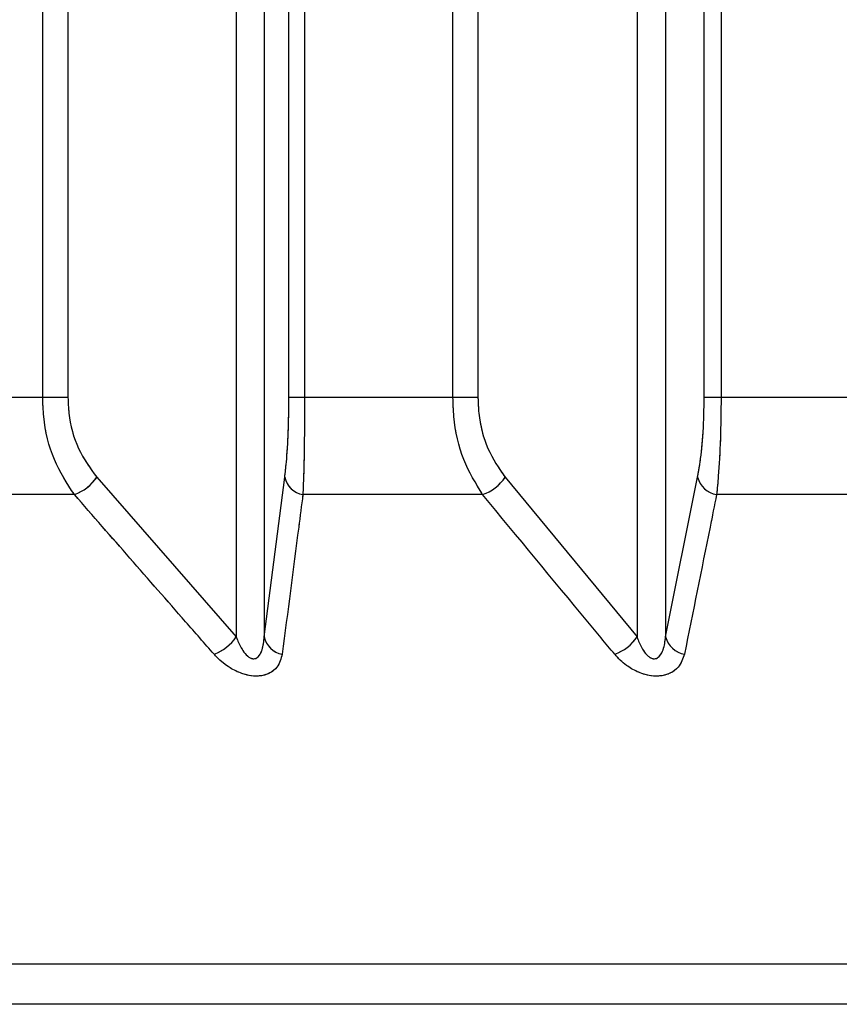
# Model space of a CAD drawing. Header units: inches. Extents: x 0.1 to 16.9, y 0.1 to 10.9.
# Tile 27 of 235: x 6.44585 to 6.44694, y 2.44266 to 2.44397. Entities that reach past the tile are written whole.
import ezdxf

# ---------------------------------------------------------------- set-up
doc = ezdxf.new("R2010")
doc.units = ezdxf.units.IN
doc.header["$MEASUREMENT"] = 0
doc.linetypes.add('PHANTOM', pattern=[0.49999999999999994, 0.25, -0.05, 0.05, -0.05, 0.05, -0.05])

msp = doc.modelspace()

# ---------------------------------------------------------------- linework, layer by layer
at = {"color": 7, "linetype": 'Continuous', "lineweight": 25}
for p, q in [((6.445877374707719, 2.443469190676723), (6.445877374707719, 2.447858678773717)), ((6.44591113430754, 2.447858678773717), (6.44591113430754, 2.443469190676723)), ((6.446206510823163, 2.443469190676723), (6.446206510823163, 2.447858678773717)), ((6.446227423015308, 2.447858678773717), (6.446227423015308, 2.443469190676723)), ((6.446425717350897, 2.443469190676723), (6.446425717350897, 2.447858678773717)), ((6.446459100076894, 2.447858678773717), (6.446459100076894, 2.443469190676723)), ((6.446761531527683, 2.443469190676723), (6.446761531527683, 2.447858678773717)), ((6.446784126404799, 2.447858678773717), (6.446784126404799, 2.443469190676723)), ((6.446136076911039, 2.447602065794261), (6.446136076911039, 2.443149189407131)), ((6.446173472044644, 2.447602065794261), (6.446173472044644, 2.443149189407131)), ((6.446671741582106, 2.447602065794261), (6.446671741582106, 2.443149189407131)), ((6.446710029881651, 2.447602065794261), (6.446710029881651, 2.443149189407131)), ((6.445877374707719, 2.443469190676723), (6.445684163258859, 2.443469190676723)), ((6.44591113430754, 2.443469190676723), (6.445877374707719, 2.443469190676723)), ((6.446227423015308, 2.443469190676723), (6.446206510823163, 2.443469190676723)), ((6.446425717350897, 2.443469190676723), (6.446227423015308, 2.443469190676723)), ((6.446459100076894, 2.443469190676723), (6.446425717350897, 2.443469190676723)), ((6.446784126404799, 2.443469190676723), (6.446761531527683, 2.443469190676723)), ((6.446986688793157, 2.443469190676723), (6.446784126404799, 2.443469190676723)), ((6.445949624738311, 2.443362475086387), (6.446136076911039, 2.443149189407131)), ((6.446173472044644, 2.443149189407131), (6.446200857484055, 2.443362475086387)), ((6.446495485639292, 2.443362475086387), (6.446671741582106, 2.443149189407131)), ((6.446710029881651, 2.443149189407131), (6.446752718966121, 2.443362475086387)), ((6.445919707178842, 2.443339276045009), (6.44568562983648, 2.443339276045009)), ((6.446465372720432, 2.443339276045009), (6.446225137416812, 2.443339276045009)), ((6.447023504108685, 2.443339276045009), (6.4467780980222, 2.443339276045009)), ((6.4580042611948, 2.44271199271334), (6.440993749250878, 2.44271199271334)), ((6.457874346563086, 2.442658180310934), (6.441123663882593, 2.442658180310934))]:
    msp.add_line(p, q, dxfattribs=at)
at = {"color": 7, "linetype": 'PHANTOM', "lineweight": 18}
for p, q in [((6.445877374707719, 2.443469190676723), (6.445877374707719, 2.447858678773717)), ((6.445877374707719, 2.443469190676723), (6.445877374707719, 2.447858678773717)), ((6.445877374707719, 2.443469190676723), (6.445877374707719, 2.447858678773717)), ((6.44591113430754, 2.447858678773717), (6.44591113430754, 2.443469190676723)), ((6.44591113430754, 2.447858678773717), (6.44591113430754, 2.443469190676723)), ((6.44591113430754, 2.447858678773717), (6.44591113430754, 2.443469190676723)), ((6.446206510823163, 2.443469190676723), (6.446206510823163, 2.447858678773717)), ((6.446206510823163, 2.443469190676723), (6.446206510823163, 2.447858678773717)), ((6.446206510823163, 2.443469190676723), (6.446206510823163, 2.447858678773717)), ((6.446227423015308, 2.447858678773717), (6.446227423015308, 2.443469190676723)), ((6.446227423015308, 2.447858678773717), (6.446227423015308, 2.443469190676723)), ((6.446227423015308, 2.447858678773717), (6.446227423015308, 2.443469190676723)), ((6.446425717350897, 2.443469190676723), (6.446425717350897, 2.447858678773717)), ((6.446425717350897, 2.443469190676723), (6.446425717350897, 2.447858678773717)), ((6.446425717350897, 2.443469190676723), (6.446425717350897, 2.447858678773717)), ((6.446459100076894, 2.447858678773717), (6.446459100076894, 2.443469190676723)), ((6.446459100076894, 2.447858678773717), (6.446459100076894, 2.443469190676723)), ((6.446459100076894, 2.447858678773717), (6.446459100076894, 2.443469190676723)), ((6.446761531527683, 2.443469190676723), (6.446761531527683, 2.447858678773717)), ((6.446761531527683, 2.443469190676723), (6.446761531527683, 2.447858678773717)), ((6.446761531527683, 2.443469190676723), (6.446761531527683, 2.447858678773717)), ((6.446784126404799, 2.447858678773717), (6.4467841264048, 2.443469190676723)), ((6.4467841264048, 2.447858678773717), (6.4467841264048, 2.443469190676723)), ((6.4467841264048, 2.447858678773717), (6.4467841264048, 2.443469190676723)), ((6.446136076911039, 2.447602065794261), (6.446136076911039, 2.443149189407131)), ((6.446136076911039, 2.447602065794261), (6.446136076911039, 2.443149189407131)), ((6.446136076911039, 2.447602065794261), (6.446136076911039, 2.443149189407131)), ((6.446173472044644, 2.447602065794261), (6.446173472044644, 2.443149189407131)), ((6.446173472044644, 2.447602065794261), (6.446173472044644, 2.443149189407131)), ((6.446173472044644, 2.447602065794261), (6.446173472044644, 2.443149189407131)), ((6.446671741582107, 2.447602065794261), (6.446671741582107, 2.443149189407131)), ((6.446671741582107, 2.447602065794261), (6.446671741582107, 2.443149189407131)), ((6.446671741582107, 2.447602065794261), (6.446671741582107, 2.443149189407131)), ((6.446710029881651, 2.447602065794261), (6.446710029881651, 2.443149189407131)), ((6.446710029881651, 2.447602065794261), (6.446710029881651, 2.443149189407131)), ((6.446710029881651, 2.447602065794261), (6.446710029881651, 2.443149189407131)), ((6.445877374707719, 2.443469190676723), (6.445684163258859, 2.443469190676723)), ((6.445877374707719, 2.443469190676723), (6.445684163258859, 2.443469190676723)), ((6.445877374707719, 2.443469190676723), (6.445684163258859, 2.443469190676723)), ((6.44591113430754, 2.443469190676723), (6.445877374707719, 2.443469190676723)), ((6.44591113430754, 2.443469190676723), (6.445877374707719, 2.443469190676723)), ((6.44591113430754, 2.443469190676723), (6.445877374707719, 2.443469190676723)), ((6.446227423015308, 2.443469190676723), (6.446206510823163, 2.443469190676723)), ((6.446227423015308, 2.443469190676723), (6.446206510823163, 2.443469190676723)), ((6.446227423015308, 2.443469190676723), (6.446206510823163, 2.443469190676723)), ((6.446425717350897, 2.443469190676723), (6.446227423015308, 2.443469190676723)), ((6.446425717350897, 2.443469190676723), (6.446227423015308, 2.443469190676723)), ((6.446425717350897, 2.443469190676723), (6.446227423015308, 2.443469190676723)), ((6.446459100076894, 2.443469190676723), (6.446425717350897, 2.443469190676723)), ((6.446459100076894, 2.443469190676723), (6.446425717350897, 2.443469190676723)), ((6.446459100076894, 2.443469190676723), (6.446425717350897, 2.443469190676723)), ((6.4467841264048, 2.443469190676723), (6.446761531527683, 2.443469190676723)), ((6.4467841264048, 2.443469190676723), (6.446761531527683, 2.443469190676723)), ((6.4467841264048, 2.443469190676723), (6.446761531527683, 2.443469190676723)), ((6.446986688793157, 2.443469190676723), (6.4467841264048, 2.443469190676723)), ((6.446986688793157, 2.443469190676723), (6.4467841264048, 2.443469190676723)), ((6.446986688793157, 2.443469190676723), (6.4467841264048, 2.443469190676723)), ((6.445949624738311, 2.443362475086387), (6.446136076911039, 2.443149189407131)), ((6.445949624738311, 2.443362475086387), (6.446136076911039, 2.443149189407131)), ((6.445949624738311, 2.443362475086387), (6.446136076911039, 2.443149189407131)), ((6.446173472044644, 2.443149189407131), (6.446200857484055, 2.443362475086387)), ((6.446173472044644, 2.443149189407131), (6.446200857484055, 2.443362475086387)), ((6.446173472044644, 2.443149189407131), (6.446200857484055, 2.443362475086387)), ((6.446495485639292, 2.443362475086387), (6.446671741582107, 2.443149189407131)), ((6.446495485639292, 2.443362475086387), (6.446671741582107, 2.443149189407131)), ((6.446495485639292, 2.443362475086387), (6.446671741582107, 2.443149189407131)), ((6.446710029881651, 2.443149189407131), (6.446752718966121, 2.443362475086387)), ((6.446710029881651, 2.443149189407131), (6.446752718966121, 2.443362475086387)), ((6.446710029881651, 2.443149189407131), (6.446752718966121, 2.443362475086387)), ((6.445919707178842, 2.443339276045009), (6.44568562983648, 2.443339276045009)), ((6.445919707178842, 2.443339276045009), (6.44568562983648, 2.443339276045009)), ((6.445919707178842, 2.443339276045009), (6.44568562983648, 2.443339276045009)), ((6.446465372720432, 2.443339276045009), (6.446225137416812, 2.443339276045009)), ((6.446465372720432, 2.443339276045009), (6.446225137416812, 2.443339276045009)), ((6.446465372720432, 2.443339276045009), (6.446225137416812, 2.443339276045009)), ((6.447023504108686, 2.443339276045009), (6.4467780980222, 2.443339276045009)), ((6.447023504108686, 2.443339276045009), (6.4467780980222, 2.443339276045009)), ((6.447023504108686, 2.443339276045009), (6.4467780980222, 2.443339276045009)), ((6.4580042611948, 2.44271199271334), (6.440993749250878, 2.44271199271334)), ((6.4580042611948, 2.44271199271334), (6.44099374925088, 2.44271199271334)), ((6.4580042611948, 2.44271199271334), (6.44099374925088, 2.44271199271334)), ((6.457874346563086, 2.442658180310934), (6.441123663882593, 2.442658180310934)), ((6.457874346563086, 2.442658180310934), (6.441123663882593, 2.442658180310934)), ((6.457874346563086, 2.442658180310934), (6.441123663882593, 2.442658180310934))]:
    msp.add_line(p, q, dxfattribs=at)
at = {"color": 7, "linetype": 'Continuous', "lineweight": 25}
for centre, radius, start, end in [((6.445898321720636, 2.443397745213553), 6.22573810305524e-05, 290.0903039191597, 325.4920059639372), ((6.446230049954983, 2.44336872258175), 2.985350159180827e-05, 192.0796800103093, 260.5286248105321), ((6.446446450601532, 2.443394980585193), 5.883062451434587e-05, 288.7619663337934, 326.4594622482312), ((6.44678363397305, 2.443370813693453), 3.201983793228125e-05, 195.0949865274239, 260.0440329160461), ((6.446084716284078, 2.443184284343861), 6.220585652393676e-05, 290.427597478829, 325.6550369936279), ((6.446202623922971, 2.443155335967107), 2.979282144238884e-05, 191.9062018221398, 260.0599805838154), ((6.446622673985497, 2.443181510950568), 5.87563716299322e-05, 289.1035300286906, 326.626519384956), ((6.446740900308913, 2.443157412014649), 3.1946745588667e-05, 194.9149433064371, 259.5974305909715)]:
    msp.add_arc(centre, radius, start, end, dxfattribs=at)
at = {"color": 7, "linetype": 'PHANTOM', "lineweight": 18}
for centre, radius, start, end in [((6.445898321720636, 2.443397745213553), 6.22573810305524e-05, 290.0903039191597, 325.4920059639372), ((6.445898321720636, 2.443397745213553), 6.22573810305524e-05, 290.0903039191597, 325.4920059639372), ((6.445898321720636, 2.443397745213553), 6.22573810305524e-05, 290.0903039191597, 325.4920059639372), ((6.446230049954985, 2.443368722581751), 2.985350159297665e-05, 192.0796800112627, 260.5286248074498), ((6.446230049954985, 2.443368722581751), 2.985350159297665e-05, 192.0796800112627, 260.5286248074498), ((6.446230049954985, 2.443368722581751), 2.985350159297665e-05, 192.0796800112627, 260.5286248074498), ((6.446446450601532, 2.443394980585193), 5.883062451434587e-05, 288.7619663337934, 326.4594622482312), ((6.446446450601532, 2.443394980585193), 5.883062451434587e-05, 288.7619663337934, 326.4594622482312), ((6.446446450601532, 2.443394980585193), 5.883062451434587e-05, 288.7619663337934, 326.4594622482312), ((6.44678363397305, 2.443370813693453), 3.201983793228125e-05, 195.0949865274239, 260.0440329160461), ((6.44678363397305, 2.443370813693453), 3.201983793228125e-05, 195.0949865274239, 260.0440329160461), ((6.44678363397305, 2.443370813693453), 3.201983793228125e-05, 195.0949865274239, 260.0440329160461), ((6.446084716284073, 2.443184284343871), 6.220585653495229e-05, 290.4275974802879, 325.6550369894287), ((6.446084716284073, 2.443184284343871), 6.220585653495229e-05, 290.4275974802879, 325.6550369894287), ((6.446084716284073, 2.443184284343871), 6.220585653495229e-05, 290.4275974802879, 325.6550369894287), ((6.446202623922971, 2.443155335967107), 2.979282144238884e-05, 191.9062018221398, 260.0599805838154), ((6.446202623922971, 2.443155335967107), 2.979282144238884e-05, 191.9062018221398, 260.0599805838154), ((6.446202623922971, 2.443155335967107), 2.979282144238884e-05, 191.9062018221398, 260.0599805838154), ((6.446622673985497, 2.443181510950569), 5.875637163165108e-05, 289.1035300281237, 326.6265193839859), ((6.446622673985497, 2.443181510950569), 5.875637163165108e-05, 289.1035300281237, 326.6265193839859), ((6.446622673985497, 2.443181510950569), 5.875637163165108e-05, 289.1035300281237, 326.6265193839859), ((6.446740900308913, 2.443157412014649), 3.1946745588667e-05, 194.9149433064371, 259.5974305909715), ((6.446740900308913, 2.443157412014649), 3.1946745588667e-05, 194.9149433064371, 259.5974305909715), ((6.446740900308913, 2.443157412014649), 3.1946745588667e-05, 194.9149433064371, 259.5974305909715)]:
    msp.add_arc(centre, radius, start, end, dxfattribs=at)
at = {"color": 7, "linetype": 'Continuous', "lineweight": 25}
for points, knots in [([(6.445919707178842, 2.443339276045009), (6.445909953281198, 2.443354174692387), (6.445890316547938, 2.443384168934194), (6.445878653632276, 2.443431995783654), (6.445877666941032, 2.443460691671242), (6.445877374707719, 2.443469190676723)], [0, 0, 0, 0, 0.4099050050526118, 0.8252285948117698, 1, 1, 1, 1]), ([(6.44591113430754, 2.443469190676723), (6.445911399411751, 2.443462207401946), (6.445912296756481, 2.443438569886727), (6.445923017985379, 2.443399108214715), (6.445940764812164, 2.443374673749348), (6.445949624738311, 2.443362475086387)], [0, 0, 0, 0, 0.1735354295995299, 0.5873958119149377, 1, 1, 1, 1]), ([(6.446200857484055, 2.443362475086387), (6.446201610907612, 2.443369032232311), (6.446203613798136, 2.443386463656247), (6.44620596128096, 2.44342258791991), (6.4462063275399, 2.443453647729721), (6.446206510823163, 2.443469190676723)], [0, 0, 0, 0, 0.2315050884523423, 0.6154298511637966, 1, 1, 1, 1]), ([(6.446227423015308, 2.443469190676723), (6.446227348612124, 2.443450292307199), (6.446227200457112, 2.44341266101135), (6.446226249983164, 2.4433686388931), (6.446225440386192, 2.443347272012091), (6.446225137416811, 2.443339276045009)], [0, 0, 0, 0, 0.3869935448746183, 0.7705992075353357, 0.9999999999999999, 0.9999999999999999, 0.9999999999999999, 0.9999999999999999]), ([(6.446465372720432, 2.443339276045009), (6.446456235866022, 2.443354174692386), (6.446437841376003, 2.443384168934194), (6.446426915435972, 2.443431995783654), (6.446425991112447, 2.443460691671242), (6.446425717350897, 2.443469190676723)], [0, 0, 0, 0, 0.4099050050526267, 0.8252285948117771, 1, 1, 1, 1]), ([(6.446459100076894, 2.443469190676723), (6.446459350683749, 2.443462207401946), (6.446460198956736, 2.443438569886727), (6.446470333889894, 2.443399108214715), (6.446487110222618, 2.443374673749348), (6.446495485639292, 2.443362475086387)], [0, 0, 0, 0, 0.1735354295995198, 0.5873958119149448, 0.9999999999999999, 0.9999999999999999, 0.9999999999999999, 0.9999999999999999]), ([(6.446752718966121, 2.443362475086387), (6.446753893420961, 2.443369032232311), (6.44675701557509, 2.443386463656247), (6.446760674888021, 2.443422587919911), (6.446761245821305, 2.443453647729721), (6.446761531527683, 2.443469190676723)], [0, 0, 0, 0, 0.2315050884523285, 0.6154298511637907, 1, 1, 1, 1]), ([(6.446784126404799, 2.443469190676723), (6.446783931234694, 2.443450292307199), (6.446783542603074, 2.44341266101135), (6.446781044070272, 2.4433686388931), (6.446778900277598, 2.443347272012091), (6.4467780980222, 2.443339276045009)], [0, 0, 0, 0, 0.3869935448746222, 0.7705992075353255, 1, 1, 1, 1]), ([(6.446106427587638, 2.443125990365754), (6.446093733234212, 2.443140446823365), (6.446031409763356, 2.443211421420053), (6.445969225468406, 2.443282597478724), (6.445919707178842, 2.443339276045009)], [0, 0, 0, 0, 0.2036849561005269, 1, 1, 1, 1]), ([(6.446225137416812, 2.443339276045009), (6.446223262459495, 2.443324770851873), (6.446214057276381, 2.443253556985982), (6.446204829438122, 2.443182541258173), (6.446197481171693, 2.443125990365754)], [0, 0, 0, 0, 0.2036849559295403, 1, 1, 1, 1]), ([(6.446641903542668, 2.443125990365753), (6.446629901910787, 2.443140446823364), (6.44657097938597, 2.443211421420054), (6.446512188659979, 2.443282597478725), (6.446465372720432, 2.443339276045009)], [0, 0, 0, 0, 0.2036849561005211, 1, 1, 1, 1]), ([(6.4467780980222, 2.443339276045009), (6.446775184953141, 2.443324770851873), (6.446760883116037, 2.443253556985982), (6.446746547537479, 2.443182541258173), (6.446735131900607, 2.443125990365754)], [0, 0, 0, 0, 0.2036849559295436, 1, 1, 1, 1]), ([(6.446136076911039, 2.443149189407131), (6.446136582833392, 2.443147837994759), (6.446138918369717, 2.44314159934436), (6.446143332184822, 2.443132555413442), (6.446149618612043, 2.443124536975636), (6.446154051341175, 2.44312137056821), (6.446156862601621, 2.4431201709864), (6.446159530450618, 2.443119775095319), (6.446162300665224, 2.443120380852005), (6.446164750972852, 2.443121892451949), (6.446168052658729, 2.443125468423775), (6.446172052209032, 2.443134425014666), (6.446172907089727, 2.443143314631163), (6.446173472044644, 2.443149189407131)], [0, 0, 0, 0, 0.05649002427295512, 0.2607801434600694, 0.3867306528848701, 0.4358741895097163, 0.4646030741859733, 0.5036756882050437, 0.540981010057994, 0.5816903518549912, 0.6276471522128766, 0.7539275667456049, 1, 1, 1, 1]), ([(6.446671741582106, 2.443149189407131), (6.44667222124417, 2.443147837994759), (6.446674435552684, 2.443141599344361), (6.446678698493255, 2.443132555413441), (6.44668490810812, 2.443124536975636), (6.446689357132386, 2.44312137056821), (6.44669220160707, 2.443120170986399), (6.446694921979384, 2.443119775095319), (6.44669777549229, 2.443120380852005), (6.446700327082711, 2.443121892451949), (6.446703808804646, 2.443125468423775), (6.44670815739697, 2.443134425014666), (6.446709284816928, 2.443143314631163), (6.446710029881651, 2.443149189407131)], [0, 0, 0, 0, 0.05649002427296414, 0.2607801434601, 0.386730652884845, 0.4358741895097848, 0.4646030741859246, 0.503675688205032, 0.5409810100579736, 0.5816903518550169, 0.6276471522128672, 0.7539275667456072, 0.9999999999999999, 0.9999999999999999, 0.9999999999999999, 0.9999999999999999]), ([(6.446197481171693, 2.443125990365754), (6.446195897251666, 2.443119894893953), (6.446193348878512, 2.443110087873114), (6.446182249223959, 2.443100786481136), (6.446170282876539, 2.443096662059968), (6.446156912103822, 2.443096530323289), (6.446142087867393, 2.443100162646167), (6.446125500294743, 2.443108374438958), (6.446113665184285, 2.443118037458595), (6.446107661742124, 2.443124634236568), (6.446106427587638, 2.443125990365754)], [0, 0, 0, 0, 0.2086143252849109, 0.3356401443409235, 0.4424206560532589, 0.5496604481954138, 0.6478447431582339, 0.7774633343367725, 0.9542521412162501, 1, 1, 1, 1]), ([(6.446735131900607, 2.443125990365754), (6.446733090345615, 2.443119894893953), (6.446729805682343, 2.443110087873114), (6.446717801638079, 2.443100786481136), (6.446705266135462, 2.443096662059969), (6.446691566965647, 2.443096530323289), (6.446676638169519, 2.443100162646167), (6.446660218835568, 2.443108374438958), (6.446648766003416, 2.443118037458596), (6.446643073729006, 2.443124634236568), (6.446641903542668, 2.443125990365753)], [0, 0, 0, 0, 0.2086143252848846, 0.3356401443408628, 0.442420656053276, 0.5496604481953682, 0.6478447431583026, 0.7774633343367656, 0.9542521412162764, 1, 1, 1, 1])]:
    msp.add_open_spline(points, degree=3, knots=knots, dxfattribs=at)
at = {"color": 7, "linetype": 'PHANTOM', "lineweight": 18}
for points, knots in [([(6.445919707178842, 2.443339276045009), (6.445909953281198, 2.443354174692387), (6.445890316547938, 2.443384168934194), (6.445878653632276, 2.443431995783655), (6.445877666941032, 2.443460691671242), (6.445877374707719, 2.443469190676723)], [0, 0, 0, 0, 0.4099050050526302, 0.8252285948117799, 1, 1, 1, 1]), ([(6.445919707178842, 2.443339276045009), (6.445909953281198, 2.443354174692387), (6.445890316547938, 2.443384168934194), (6.445878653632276, 2.443431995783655), (6.445877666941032, 2.443460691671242), (6.445877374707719, 2.443469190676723)], [0, 0, 0, 0, 0.4099050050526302, 0.8252285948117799, 1, 1, 1, 1]), ([(6.445919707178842, 2.443339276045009), (6.445909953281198, 2.443354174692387), (6.445890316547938, 2.443384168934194), (6.445878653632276, 2.443431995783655), (6.445877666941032, 2.443460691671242), (6.445877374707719, 2.443469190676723)], [0, 0, 0, 0, 0.4099050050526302, 0.8252285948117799, 1, 1, 1, 1]), ([(6.44591113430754, 2.443469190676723), (6.445911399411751, 2.443462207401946), (6.445912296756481, 2.443438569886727), (6.44592301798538, 2.443399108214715), (6.445940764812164, 2.443374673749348), (6.445949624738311, 2.443362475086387)], [0, 0, 0, 0, 0.1735354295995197, 0.5873958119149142, 0.9999999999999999, 0.9999999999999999, 0.9999999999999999, 0.9999999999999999]), ([(6.44591113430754, 2.443469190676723), (6.445911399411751, 2.443462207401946), (6.445912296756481, 2.443438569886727), (6.44592301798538, 2.443399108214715), (6.445940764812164, 2.443374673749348), (6.445949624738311, 2.443362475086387)], [0, 0, 0, 0, 0.1735354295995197, 0.5873958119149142, 0.9999999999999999, 0.9999999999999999, 0.9999999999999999, 0.9999999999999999]), ([(6.44591113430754, 2.443469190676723), (6.445911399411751, 2.443462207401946), (6.445912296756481, 2.443438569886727), (6.44592301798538, 2.443399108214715), (6.445940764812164, 2.443374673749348), (6.445949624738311, 2.443362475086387)], [0, 0, 0, 0, 0.1735354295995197, 0.5873958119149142, 0.9999999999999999, 0.9999999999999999, 0.9999999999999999, 0.9999999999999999]), ([(6.446200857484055, 2.443362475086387), (6.446201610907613, 2.443369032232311), (6.446203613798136, 2.443386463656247), (6.44620596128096, 2.443422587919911), (6.4462063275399, 2.443453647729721), (6.446206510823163, 2.443469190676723)], [0, 0, 0, 0, 0.2315050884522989, 0.615429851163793, 0.9999999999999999, 0.9999999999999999, 0.9999999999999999, 0.9999999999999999]), ([(6.446200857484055, 2.443362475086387), (6.446201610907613, 2.443369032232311), (6.446203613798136, 2.443386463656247), (6.44620596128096, 2.443422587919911), (6.4462063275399, 2.443453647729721), (6.446206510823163, 2.443469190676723)], [0, 0, 0, 0, 0.2315050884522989, 0.615429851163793, 0.9999999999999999, 0.9999999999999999, 0.9999999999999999, 0.9999999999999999]), ([(6.446200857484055, 2.443362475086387), (6.446201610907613, 2.443369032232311), (6.446203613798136, 2.443386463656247), (6.44620596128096, 2.443422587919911), (6.4462063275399, 2.443453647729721), (6.446206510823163, 2.443469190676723)], [0, 0, 0, 0, 0.2315050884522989, 0.615429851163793, 0.9999999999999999, 0.9999999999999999, 0.9999999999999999, 0.9999999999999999]), ([(6.446227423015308, 2.443469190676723), (6.446227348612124, 2.443450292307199), (6.446227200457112, 2.44341266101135), (6.446226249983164, 2.4433686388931), (6.446225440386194, 2.443347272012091), (6.446225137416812, 2.443339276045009)], [0, 0, 0, 0, 0.3869935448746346, 0.7705992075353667, 1, 1, 1, 1]), ([(6.446227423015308, 2.443469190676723), (6.446227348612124, 2.443450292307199), (6.446227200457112, 2.44341266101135), (6.446226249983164, 2.4433686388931), (6.446225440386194, 2.443347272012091), (6.446225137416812, 2.443339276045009)], [0, 0, 0, 0, 0.3869935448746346, 0.7705992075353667, 1, 1, 1, 1]), ([(6.446227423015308, 2.443469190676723), (6.446227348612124, 2.443450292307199), (6.446227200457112, 2.44341266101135), (6.446226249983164, 2.4433686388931), (6.446225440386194, 2.443347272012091), (6.446225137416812, 2.443339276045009)], [0, 0, 0, 0, 0.3869935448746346, 0.7705992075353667, 1, 1, 1, 1]), ([(6.446465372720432, 2.443339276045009), (6.446456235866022, 2.443354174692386), (6.446437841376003, 2.443384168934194), (6.446426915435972, 2.443431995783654), (6.446425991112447, 2.443460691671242), (6.446425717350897, 2.443469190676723)], [0, 0, 0, 0, 0.4099050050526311, 0.8252285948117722, 1, 1, 1, 1]), ([(6.446465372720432, 2.443339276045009), (6.446456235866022, 2.443354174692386), (6.446437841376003, 2.443384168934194), (6.446426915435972, 2.443431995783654), (6.446425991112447, 2.443460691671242), (6.446425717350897, 2.443469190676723)], [0, 0, 0, 0, 0.4099050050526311, 0.8252285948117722, 1, 1, 1, 1]), ([(6.446465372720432, 2.443339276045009), (6.446456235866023, 2.443354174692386), (6.446437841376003, 2.443384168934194), (6.446426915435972, 2.443431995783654), (6.446425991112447, 2.443460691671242), (6.446425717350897, 2.443469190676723)], [0, 0, 0, 0, 0.4099050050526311, 0.8252285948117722, 1, 1, 1, 1]), ([(6.446459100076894, 2.443469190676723), (6.446459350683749, 2.443462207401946), (6.446460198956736, 2.443438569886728), (6.446470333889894, 2.443399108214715), (6.446487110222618, 2.443374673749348), (6.446495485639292, 2.443362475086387)], [0, 0, 0, 0, 0.1735354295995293, 0.587395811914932, 1, 1, 1, 1]), ([(6.446459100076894, 2.443469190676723), (6.446459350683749, 2.443462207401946), (6.446460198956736, 2.443438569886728), (6.446470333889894, 2.443399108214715), (6.446487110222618, 2.443374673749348), (6.446495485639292, 2.443362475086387)], [0, 0, 0, 0, 0.1735354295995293, 0.587395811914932, 1, 1, 1, 1]), ([(6.446459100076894, 2.443469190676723), (6.446459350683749, 2.443462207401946), (6.446460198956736, 2.443438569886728), (6.446470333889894, 2.443399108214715), (6.446487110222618, 2.443374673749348), (6.446495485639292, 2.443362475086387)], [0, 0, 0, 0, 0.1735354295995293, 0.587395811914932, 1, 1, 1, 1]), ([(6.446752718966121, 2.443362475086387), (6.446753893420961, 2.443369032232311), (6.44675701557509, 2.443386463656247), (6.446760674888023, 2.443422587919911), (6.446761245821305, 2.443453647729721), (6.446761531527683, 2.443469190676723)], [0, 0, 0, 0, 0.2315050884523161, 0.6154298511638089, 1, 1, 1, 1]), ([(6.446752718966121, 2.443362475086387), (6.446753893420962, 2.443369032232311), (6.44675701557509, 2.443386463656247), (6.446760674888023, 2.443422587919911), (6.446761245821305, 2.443453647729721), (6.446761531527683, 2.443469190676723)], [0, 0, 0, 0, 0.2315050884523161, 0.6154298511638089, 1, 1, 1, 1]), ([(6.446752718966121, 2.443362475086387), (6.446753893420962, 2.443369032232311), (6.44675701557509, 2.443386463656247), (6.446760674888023, 2.443422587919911), (6.446761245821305, 2.443453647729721), (6.446761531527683, 2.443469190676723)], [0, 0, 0, 0, 0.2315050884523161, 0.6154298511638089, 1, 1, 1, 1]), ([(6.4467841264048, 2.443469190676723), (6.446783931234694, 2.443450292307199), (6.446783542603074, 2.44341266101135), (6.446781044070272, 2.443368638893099), (6.446778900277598, 2.443347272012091), (6.4467780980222, 2.443339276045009)], [0, 0, 0, 0, 0.3869935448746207, 0.7705992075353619, 1, 1, 1, 1]), ([(6.4467841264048, 2.443469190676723), (6.446783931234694, 2.443450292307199), (6.446783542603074, 2.44341266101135), (6.446781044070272, 2.443368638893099), (6.446778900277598, 2.443347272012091), (6.4467780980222, 2.443339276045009)], [0, 0, 0, 0, 0.3869935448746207, 0.7705992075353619, 1, 1, 1, 1]), ([(6.4467841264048, 2.443469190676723), (6.446783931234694, 2.443450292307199), (6.446783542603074, 2.44341266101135), (6.446781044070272, 2.443368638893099), (6.446778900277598, 2.443347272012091), (6.4467780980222, 2.443339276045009)], [0, 0, 0, 0, 0.3869935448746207, 0.7705992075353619, 1, 1, 1, 1]), ([(6.446106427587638, 2.443125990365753), (6.446093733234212, 2.443140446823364), (6.446031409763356, 2.443211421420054), (6.445969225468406, 2.443282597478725), (6.445919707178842, 2.443339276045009)], [0, 0, 0, 0, 0.2036849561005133, 1, 1, 1, 1]), ([(6.446106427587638, 2.443125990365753), (6.446093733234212, 2.443140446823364), (6.446031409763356, 2.443211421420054), (6.445969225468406, 2.443282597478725), (6.445919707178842, 2.443339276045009)], [0, 0, 0, 0, 0.2036849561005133, 1, 1, 1, 1]), ([(6.446106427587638, 2.443125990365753), (6.446093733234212, 2.443140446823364), (6.446031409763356, 2.443211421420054), (6.445969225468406, 2.443282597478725), (6.445919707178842, 2.443339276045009)], [0, 0, 0, 0, 0.2036849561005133, 1, 1, 1, 1]), ([(6.446225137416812, 2.443339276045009), (6.446223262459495, 2.443324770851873), (6.446214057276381, 2.443253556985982), (6.446204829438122, 2.443182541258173), (6.446197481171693, 2.443125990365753)], [0, 0, 0, 0, 0.203684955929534, 1, 1, 1, 1]), ([(6.446225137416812, 2.443339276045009), (6.446223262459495, 2.443324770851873), (6.446214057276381, 2.443253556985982), (6.446204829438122, 2.443182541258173), (6.446197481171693, 2.443125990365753)], [0, 0, 0, 0, 0.203684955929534, 1, 1, 1, 1]), ([(6.446225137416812, 2.443339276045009), (6.446223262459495, 2.443324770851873), (6.446214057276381, 2.443253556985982), (6.446204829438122, 2.443182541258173), (6.446197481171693, 2.443125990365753)], [0, 0, 0, 0, 0.203684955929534, 1, 1, 1, 1]), ([(6.446641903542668, 2.443125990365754), (6.446629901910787, 2.443140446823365), (6.44657097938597, 2.443211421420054), (6.446512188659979, 2.443282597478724), (6.446465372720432, 2.443339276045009)], [0, 0, 0, 0, 0.2036849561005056, 1, 1, 1, 1]), ([(6.446641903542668, 2.443125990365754), (6.446629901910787, 2.443140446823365), (6.44657097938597, 2.443211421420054), (6.446512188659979, 2.443282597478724), (6.446465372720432, 2.443339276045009)], [0, 0, 0, 0, 0.2036849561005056, 1, 1, 1, 1]), ([(6.446641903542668, 2.443125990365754), (6.446629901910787, 2.443140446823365), (6.44657097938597, 2.443211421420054), (6.446512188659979, 2.443282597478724), (6.446465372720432, 2.443339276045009)], [0, 0, 0, 0, 0.2036849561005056, 1, 1, 1, 1]), ([(6.4467780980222, 2.443339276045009), (6.446775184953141, 2.443324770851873), (6.446760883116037, 2.443253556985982), (6.446746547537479, 2.443182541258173), (6.446735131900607, 2.443125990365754)], [0, 0, 0, 0, 0.2036849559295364, 1, 1, 1, 1]), ([(6.4467780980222, 2.443339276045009), (6.446775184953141, 2.443324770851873), (6.446760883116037, 2.443253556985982), (6.446746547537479, 2.443182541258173), (6.446735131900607, 2.443125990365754)], [0, 0, 0, 0, 0.2036849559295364, 1, 1, 1, 1]), ([(6.4467780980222, 2.443339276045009), (6.446775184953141, 2.443324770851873), (6.446760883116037, 2.443253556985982), (6.446746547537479, 2.443182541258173), (6.446735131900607, 2.443125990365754)], [0, 0, 0, 0, 0.2036849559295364, 1, 1, 1, 1]), ([(6.446136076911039, 2.443149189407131), (6.446136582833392, 2.443147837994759), (6.446138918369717, 2.44314159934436), (6.446143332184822, 2.443132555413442), (6.446149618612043, 2.443124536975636), (6.446154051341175, 2.44312137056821), (6.446156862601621, 2.4431201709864), (6.446159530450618, 2.443119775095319), (6.446162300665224, 2.443120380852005), (6.446164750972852, 2.443121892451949), (6.446168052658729, 2.443125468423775), (6.446172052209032, 2.443134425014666), (6.446172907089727, 2.443143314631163), (6.446173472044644, 2.443149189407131)], [0, 0, 0, 0, 0.05649002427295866, 0.2607801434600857, 0.3867306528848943, 0.4358741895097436, 0.4646030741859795, 0.5036756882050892, 0.5409810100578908, 0.581690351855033, 0.6276471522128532, 0.7539275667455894, 0.9999999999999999, 0.9999999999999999, 0.9999999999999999, 0.9999999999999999]), ([(6.446136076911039, 2.443149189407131), (6.446136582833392, 2.443147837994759), (6.446138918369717, 2.44314159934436), (6.446143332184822, 2.443132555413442), (6.446149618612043, 2.443124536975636), (6.446154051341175, 2.44312137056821), (6.446156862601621, 2.4431201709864), (6.446159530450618, 2.443119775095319), (6.446162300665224, 2.443120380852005), (6.446164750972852, 2.443121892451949), (6.446168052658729, 2.443125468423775), (6.446172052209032, 2.443134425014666), (6.446172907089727, 2.443143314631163), (6.446173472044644, 2.443149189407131)], [0, 0, 0, 0, 0.05649002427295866, 0.2607801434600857, 0.3867306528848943, 0.4358741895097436, 0.4646030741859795, 0.5036756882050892, 0.5409810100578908, 0.581690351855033, 0.6276471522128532, 0.7539275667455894, 0.9999999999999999, 0.9999999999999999, 0.9999999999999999, 0.9999999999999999]), ([(6.446136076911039, 2.443149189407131), (6.446136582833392, 2.443147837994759), (6.446138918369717, 2.44314159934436), (6.446143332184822, 2.443132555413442), (6.446149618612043, 2.443124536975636), (6.446154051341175, 2.44312137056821), (6.446156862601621, 2.4431201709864), (6.446159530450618, 2.443119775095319), (6.446162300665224, 2.443120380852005), (6.446164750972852, 2.443121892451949), (6.446168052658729, 2.443125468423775), (6.446172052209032, 2.443134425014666), (6.446172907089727, 2.443143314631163), (6.446173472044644, 2.443149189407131)], [0, 0, 0, 0, 0.05649002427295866, 0.2607801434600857, 0.3867306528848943, 0.4358741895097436, 0.4646030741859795, 0.5036756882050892, 0.5409810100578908, 0.581690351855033, 0.6276471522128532, 0.7539275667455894, 0.9999999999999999, 0.9999999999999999, 0.9999999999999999, 0.9999999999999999]), ([(6.446671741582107, 2.443149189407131), (6.44667222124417, 2.443147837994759), (6.446674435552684, 2.443141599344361), (6.446678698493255, 2.443132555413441), (6.44668490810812, 2.443124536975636), (6.446689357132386, 2.44312137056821), (6.44669220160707, 2.4431201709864), (6.446694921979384, 2.443119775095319), (6.44669777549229, 2.443120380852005), (6.446700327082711, 2.443121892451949), (6.446703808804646, 2.443125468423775), (6.44670815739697, 2.443134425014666), (6.446709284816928, 2.443143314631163), (6.446710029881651, 2.443149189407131)], [0, 0, 0, 0, 0.05649002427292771, 0.2607801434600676, 0.3867306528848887, 0.4358741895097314, 0.4646030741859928, 0.503675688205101, 0.5409810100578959, 0.5816903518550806, 0.6276471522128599, 0.7539275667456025, 1, 1, 1, 1]), ([(6.446671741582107, 2.443149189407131), (6.44667222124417, 2.443147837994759), (6.446674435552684, 2.443141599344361), (6.446678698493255, 2.443132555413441), (6.44668490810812, 2.443124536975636), (6.446689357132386, 2.44312137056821), (6.44669220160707, 2.4431201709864), (6.446694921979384, 2.443119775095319), (6.44669777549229, 2.443120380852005), (6.446700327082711, 2.443121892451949), (6.446703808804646, 2.443125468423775), (6.44670815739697, 2.443134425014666), (6.446709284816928, 2.443143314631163), (6.446710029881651, 2.443149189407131)], [0, 0, 0, 0, 0.05649002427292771, 0.2607801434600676, 0.3867306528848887, 0.4358741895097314, 0.4646030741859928, 0.503675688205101, 0.5409810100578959, 0.5816903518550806, 0.6276471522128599, 0.7539275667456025, 1, 1, 1, 1]), ([(6.446671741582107, 2.443149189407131), (6.44667222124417, 2.443147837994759), (6.446674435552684, 2.443141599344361), (6.446678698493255, 2.443132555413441), (6.44668490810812, 2.443124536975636), (6.446689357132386, 2.44312137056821), (6.44669220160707, 2.4431201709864), (6.446694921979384, 2.443119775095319), (6.44669777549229, 2.443120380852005), (6.446700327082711, 2.443121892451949), (6.446703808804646, 2.443125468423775), (6.44670815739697, 2.443134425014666), (6.446709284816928, 2.443143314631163), (6.446710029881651, 2.443149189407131)], [0, 0, 0, 0, 0.05649002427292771, 0.2607801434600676, 0.3867306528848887, 0.4358741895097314, 0.4646030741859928, 0.503675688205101, 0.5409810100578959, 0.5816903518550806, 0.6276471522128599, 0.7539275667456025, 1, 1, 1, 1]), ([(6.446197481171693, 2.443125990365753), (6.446195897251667, 2.443119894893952), (6.446193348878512, 2.443110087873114), (6.446182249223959, 2.443100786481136), (6.446170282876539, 2.443096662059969), (6.446156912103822, 2.44309653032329), (6.446142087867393, 2.443100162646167), (6.446125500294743, 2.443108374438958), (6.446113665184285, 2.443118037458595), (6.446107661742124, 2.443124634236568), (6.446106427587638, 2.443125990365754)], [0, 0, 0, 0, 0.2086143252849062, 0.3356401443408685, 0.4424206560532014, 0.549660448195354, 0.647844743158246, 0.7774633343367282, 0.9542521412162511, 1, 1, 1, 1]), ([(6.446197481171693, 2.443125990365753), (6.446195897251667, 2.443119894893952), (6.446193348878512, 2.443110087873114), (6.446182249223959, 2.443100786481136), (6.446170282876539, 2.443096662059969), (6.446156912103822, 2.44309653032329), (6.446142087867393, 2.443100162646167), (6.446125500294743, 2.443108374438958), (6.446113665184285, 2.443118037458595), (6.446107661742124, 2.443124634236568), (6.446106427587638, 2.443125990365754)], [0, 0, 0, 0, 0.2086143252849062, 0.3356401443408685, 0.4424206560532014, 0.549660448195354, 0.647844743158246, 0.7774633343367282, 0.9542521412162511, 1, 1, 1, 1]), ([(6.446197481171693, 2.443125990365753), (6.446195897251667, 2.443119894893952), (6.446193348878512, 2.443110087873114), (6.446182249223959, 2.443100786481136), (6.446170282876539, 2.443096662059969), (6.446156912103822, 2.44309653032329), (6.446142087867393, 2.443100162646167), (6.446125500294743, 2.443108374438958), (6.446113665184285, 2.443118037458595), (6.446107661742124, 2.443124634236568), (6.446106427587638, 2.443125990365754)], [0, 0, 0, 0, 0.2086143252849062, 0.3356401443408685, 0.4424206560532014, 0.549660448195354, 0.647844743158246, 0.7774633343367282, 0.9542521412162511, 1, 1, 1, 1]), ([(6.446735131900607, 2.443125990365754), (6.446733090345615, 2.443119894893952), (6.446729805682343, 2.443110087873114), (6.44671780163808, 2.443100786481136), (6.446705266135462, 2.443096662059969), (6.446691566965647, 2.443096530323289), (6.446676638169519, 2.443100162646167), (6.446660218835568, 2.443108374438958), (6.446648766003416, 2.443118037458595), (6.446643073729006, 2.443124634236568), (6.446641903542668, 2.443125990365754)], [0, 0, 0, 0, 0.2086143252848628, 0.3356401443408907, 0.4424206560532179, 0.5496604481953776, 0.6478447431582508, 0.7774633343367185, 0.9542521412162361, 1, 1, 1, 1]), ([(6.446735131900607, 2.443125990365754), (6.446733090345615, 2.443119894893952), (6.446729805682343, 2.443110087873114), (6.44671780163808, 2.443100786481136), (6.446705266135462, 2.443096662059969), (6.446691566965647, 2.443096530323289), (6.446676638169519, 2.443100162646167), (6.446660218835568, 2.443108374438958), (6.446648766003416, 2.443118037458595), (6.446643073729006, 2.443124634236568), (6.446641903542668, 2.443125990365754)], [0, 0, 0, 0, 0.2086143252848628, 0.3356401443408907, 0.4424206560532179, 0.5496604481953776, 0.6478447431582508, 0.7774633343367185, 0.9542521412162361, 1, 1, 1, 1]), ([(6.446735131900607, 2.443125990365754), (6.446733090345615, 2.443119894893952), (6.446729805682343, 2.443110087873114), (6.44671780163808, 2.443100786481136), (6.446705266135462, 2.443096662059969), (6.446691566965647, 2.443096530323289), (6.446676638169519, 2.443100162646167), (6.446660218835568, 2.443108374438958), (6.446648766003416, 2.443118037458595), (6.446643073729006, 2.443124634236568), (6.446641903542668, 2.443125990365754)], [0, 0, 0, 0, 0.2086143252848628, 0.3356401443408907, 0.4424206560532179, 0.5496604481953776, 0.6478447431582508, 0.7774633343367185, 0.9542521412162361, 1, 1, 1, 1])]:
    msp.add_open_spline(points, degree=3, knots=knots, dxfattribs=at)

doc.saveas('drawing.dxf')
